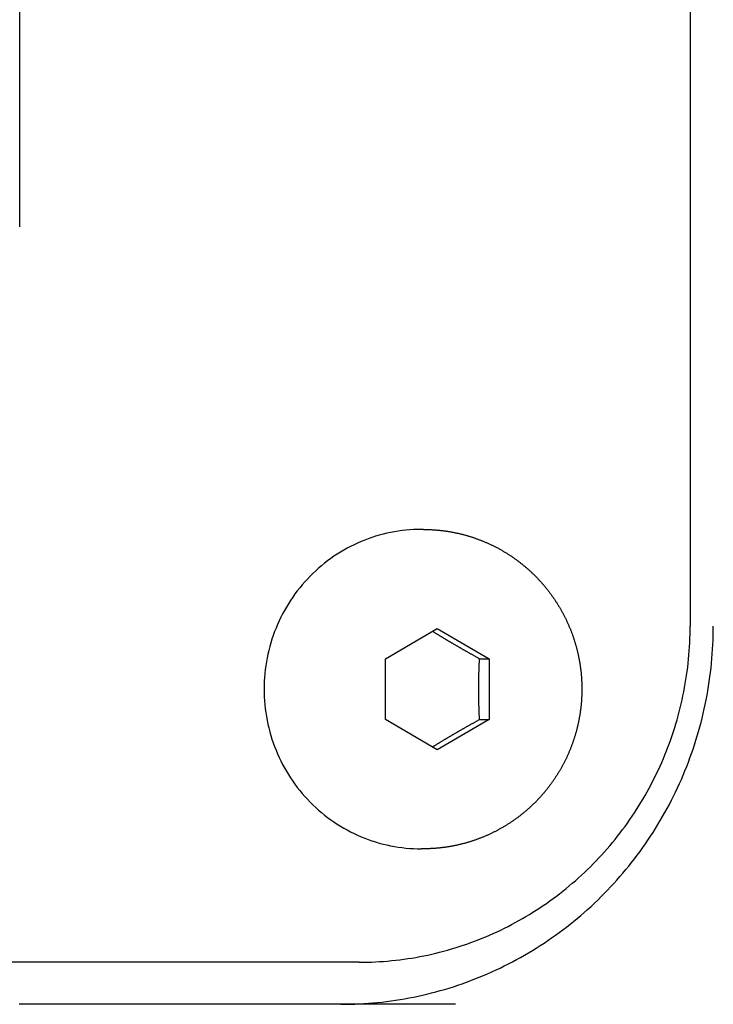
# Model space of a CAD drawing. Extents: x 637 to 3230, y 885 to 2745.
# Tile 109 of 151: x 3076 to 3092, y 1744 to 1767. Entities that reach past the tile are written whole.
import ezdxf

# ---------------------------------------------------------------- set-up
doc = ezdxf.new("R2010")
doc.units = 0
doc.layers.add('KF_GRAVIS_15_REAR', color=7, linetype='CONTINUOUS')

# ---------------------------------------------------------------- blocks, each defined once
blk = doc.blocks.new('KF_GRAVIS_15_REAR')
at = {"layer": 'KF_GRAVIS_15_REAR'}
for p, q in [((70.21283, -396.5), (70.21283, -500.5)), ((54.25252, -491), (54.25252, -462)), ((63.86368, -498.2), (63.81158, -498.2)), ((62.96261, -501.2783), (64.19362, -500.55662)), ((64.19362, -500.55662), (65.42463, -501.27832)), ((62.96259, -502.72168), (62.96261, -501.2783)), ((65.19888, -501.27832), (65.42463, -501.27832)), ((65.42463, -501.27832), (65.42461, -502.7217)), ((64.1936, -503.44338), (62.96259, -502.72168)), ((65.42461, -502.7217), (64.1936, -503.44338)), ((65.19887, -502.7217), (65.42461, -502.7217)), ((63.86368, -505.8), (63.81158, -505.8)), ((62.33437, -508.5), (7.18514, -508.5))]:
    blk.add_line(p, q, dxfattribs=at)
for points in [[(63.8116, -498.2, 0), (63.7197, -498.201, 0), (63.628, -498.205, 0), (63.5363, -498.21, 0), (63.4448, -498.218, 0), (63.3535, -498.229, 0), (63.2625, -498.241, 0), (63.1718, -498.256, 0), (63.0815, -498.273, 0), (62.9916, -498.292, 0), (62.9023, -498.314, 0), (62.8135, -498.338, 0), (62.7253, -498.364, 0), (62.6377, -498.392, 0), (62.5509, -498.422, 0), (62.4648, -498.455, 0), (62.3795, -498.489, 0), (62.2951, -498.526, 0), (62.2116, -498.565, 0), (62.129, -498.606, 0), (62.0475, -498.649, 0), (61.967, -498.694, 0), (61.8877, -498.741, 0), (61.8095, -498.79, 0), (61.7325, -498.84, 0), (61.6568, -498.893, 0), (61.5823, -498.948, 0), (61.5092, -499.004, 0), (61.4375, -499.063, 0), (61.3672, -499.123, 0), (61.2984, -499.184, 0), (61.2311, -499.248, 0), (61.1654, -499.313, 0), (61.1013, -499.38, 0), (61.0387, -499.448, 0), (60.9779, -499.518, 0), (60.9188, -499.589, 0), (60.8614, -499.662, 0), (60.8058, -499.736, 0), (60.752, -499.812, 0), (60.7, -499.889, 0), (60.6499, -499.967, 0), (60.6017, -500.046, 0), (60.5555, -500.127, 0), (60.5112, -500.209, 0), (60.4689, -500.291, 0), (60.4286, -500.375, 0), (60.3904, -500.46, 0), (60.3542, -500.546, 0), (60.3201, -500.632, 0), (60.2881, -500.72, 0), (60.2582, -500.808, 0), (60.2305, -500.897, 0), (60.2049, -500.986, 0), (60.1815, -501.077, 0), (60.1602, -501.167, 0), (60.1412, -501.259, 0), (60.1244, -501.35, 0), (60.1098, -501.442, 0), (60.0975, -501.535, 0), (60.0873, -501.628, 0), (60.0795, -501.72, 0), (60.0738, -501.814, 0), (60.0704, -501.907, 0), (60.0693, -502, 0), (60.0704, -502.093, 0), (60.0738, -502.186, 0), (60.0795, -502.28, 0), (60.0873, -502.372, 0), (60.0975, -502.465, 0), (60.1098, -502.558, 0), (60.1244, -502.65, 0), (60.1412, -502.741, 0), (60.1602, -502.833, 0), (60.1815, -502.923, 0), (60.2049, -503.014, 0), (60.2305, -503.103, 0), (60.2582, -503.192, 0), (60.2881, -503.28, 0), (60.3201, -503.368, 0), (60.3542, -503.454, 0), (60.3904, -503.54, 0), (60.4286, -503.625, 0), (60.4689, -503.709, 0), (60.5112, -503.791, 0), (60.5555, -503.873, 0), (60.6017, -503.954, 0), (60.6499, -504.033, 0), (60.7, -504.111, 0), (60.752, -504.188, 0), (60.8058, -504.264, 0), (60.8614, -504.338, 0), (60.9188, -504.411, 0), (60.9779, -504.482, 0), (61.0387, -504.552, 0), (61.1013, -504.62, 0), (61.1654, -504.687, 0), (61.2311, -504.752, 0), (61.2984, -504.816, 0), (61.3672, -504.877, 0), (61.4375, -504.937, 0), (61.5092, -504.996, 0), (61.5823, -505.052, 0), (61.6568, -505.107, 0), (61.7325, -505.16, 0), (61.8095, -505.21, 0), (61.8877, -505.259, 0), (61.967, -505.306, 0), (62.0475, -505.351, 0), (62.129, -505.394, 0), (62.2116, -505.435, 0), (62.2951, -505.474, 0), (62.3795, -505.511, 0), (62.4648, -505.545, 0), (62.5509, -505.578, 0), (62.6377, -505.608, 0), (62.7253, -505.636, 0), (62.8135, -505.662, 0), (62.9023, -505.686, 0), (62.9916, -505.708, 0), (63.0815, -505.727, 0), (63.1718, -505.744, 0), (63.2625, -505.759, 0), (63.3535, -505.771, 0), (63.4448, -505.782, 0), (63.5363, -505.79, 0), (63.628, -505.795, 0), (63.7197, -505.799, 0), (63.8116, -505.8, 0)], [(63.8637, -498.2, 0), (63.8807, -498.2, 0), (63.8976, -498.2, 0), (63.9146, -498.2, 0), (63.9316, -498.201, 0), (63.9486, -498.201, 0), (63.9656, -498.201, 0), (63.9825, -498.202, 0), (63.9995, -498.202, 0), (64.0165, -498.203, 0), (64.0334, -498.204, 0), (64.0504, -498.205, 0), (64.0674, -498.206, 0), (64.0843, -498.207, 0), (64.1013, -498.208, 0), (64.1182, -498.209, 0), (64.1352, -498.21, 0), (64.1521, -498.211, 0), (64.169, -498.213, 0), (64.1859, -498.214, 0), (64.2029, -498.215, 0), (64.2198, -498.217, 0), (64.2367, -498.219, 0), (64.2536, -498.22, 0), (64.2704, -498.222, 0), (64.2873, -498.224, 0), (64.3042, -498.226, 0), (64.3211, -498.228, 0), (64.3379, -498.23, 0), (64.3547, -498.232, 0), (64.3716, -498.235, 0), (64.3884, -498.237, 0), (64.4052, -498.239, 0), (64.422, -498.242, 0), (64.4388, -498.245, 0), (64.4555, -498.247, 0), (64.4723, -498.25, 0), (64.4891, -498.253, 0), (64.5058, -498.256, 0), (64.5225, -498.259, 0), (64.5392, -498.262, 0), (64.5559, -498.265, 0), (64.5726, -498.268, 0), (64.5893, -498.271, 0), (64.6059, -498.274, 0), (64.6225, -498.278, 0), (64.6392, -498.281, 0), (64.6558, -498.285, 0), (64.6723, -498.288, 0), (64.6889, -498.292, 0), (64.7055, -498.296, 0), (64.722, -498.3, 0), (64.7385, -498.304, 0), (64.755, -498.308, 0), (64.7715, -498.312, 0), (64.788, -498.316, 0), (64.8044, -498.32, 0), (64.8208, -498.324, 0), (64.8372, -498.329, 0), (64.8536, -498.333, 0), (64.87, -498.338, 0), (64.8863, -498.342, 0), (64.9026, -498.347, 0), (64.9189, -498.352, 0), (64.9352, -498.357, 0), (64.9514, -498.362, 0), (64.9677, -498.366, 0), (64.9839, -498.372, 0), (65.0001, -498.377, 0), (65.0162, -498.382, 0), (65.0324, -498.387, 0), (65.0485, -498.392, 0), (65.0646, -498.398, 0), (65.0806, -498.403, 0), (65.0967, -498.409, 0), (65.1127, -498.414, 0), (65.1286, -498.42, 0), (65.1446, -498.426, 0), (65.1605, -498.432, 0), (65.1764, -498.438, 0), (65.1923, -498.444, 0), (65.2082, -498.45, 0), (65.224, -498.456, 0), (65.2398, -498.462, 0), (65.2555, -498.468, 0), (65.2713, -498.475, 0), (65.287, -498.481, 0), (65.3026, -498.488, 0), (65.3183, -498.494, 0), (65.3339, -498.501, 0), (65.3495, -498.507, 0), (65.365, -498.514, 0), (65.3806, -498.521, 0), (65.3961, -498.528, 0), (65.4115, -498.535, 0), (65.4269, -498.542, 0), (65.4423, -498.549, 0), (65.4577, -498.556, 0), (65.473, -498.563, 0), (65.4883, -498.571, 0), (65.5036, -498.578, 0), (65.5188, -498.586, 0), (65.534, -498.593, 0), (65.5492, -498.601, 0), (65.5643, -498.608, 0), (65.5794, -498.616, 0), (65.5945, -498.624, 0), (65.6095, -498.632, 0), (65.6245, -498.64, 0), (65.6394, -498.648, 0), (65.6543, -498.656, 0), (65.6692, -498.664, 0), (65.6841, -498.672, 0), (65.6989, -498.68, 0), (65.7136, -498.689, 0), (65.7283, -498.697, 0), (65.743, -498.706, 0), (65.7577, -498.714, 0), (65.7723, -498.723, 0), (65.7869, -498.731, 0), (65.8014, -498.74, 0), (65.8159, -498.749, 0), (65.8303, -498.758, 0), (65.8448, -498.767, 0), (65.8591, -498.776, 0), (65.8735, -498.785, 0), (65.8877, -498.794, 0), (65.902, -498.803, 0), (65.9162, -498.812, 0), (65.9304, -498.821, 0), (65.9445, -498.831, 0), (65.9586, -498.84, 0), (65.9726, -498.85, 0), (65.9866, -498.859, 0), (66.0005, -498.869, 0), (66.0144, -498.879, 0), (66.0283, -498.888, 0), (66.0421, -498.898, 0), (66.0559, -498.908, 0), (66.0696, -498.918, 0), (66.0833, -498.928, 0), (66.0969, -498.938, 0), (66.1105, -498.948, 0), (66.1241, -498.958, 0), (66.1376, -498.968, 0), (66.151, -498.979, 0), (66.1644, -498.989, 0), (66.1778, -499, 0), (66.1911, -499.01, 0), (66.2043, -499.021, 0), (66.2175, -499.031, 0), (66.2307, -499.042, 0), (66.2438, -499.052, 0), (66.2569, -499.063, 0), (66.2699, -499.074, 0), (66.2829, -499.085, 0), (66.2958, -499.096, 0), (66.3086, -499.107, 0), (66.3215, -499.118, 0), (66.3342, -499.129, 0), (66.3469, -499.14, 0), (66.3596, -499.151, 0), (66.3722, -499.163, 0), (66.3848, -499.174, 0), (66.3973, -499.185, 0), (66.4098, -499.197, 0), (66.4222, -499.208, 0), (66.4345, -499.22, 0), (66.4468, -499.232, 0), (66.4591, -499.243, 0), (66.4713, -499.255, 0), (66.4834, -499.267, 0), (66.4955, -499.279, 0), (66.5076, -499.29, 0), (66.5196, -499.302, 0), (66.5315, -499.314, 0), (66.5434, -499.326, 0), (66.5552, -499.338, 0), (66.567, -499.351, 0), (66.5787, -499.363, 0), (66.5904, -499.375, 0), (66.602, -499.387, 0), (66.6136, -499.4, 0), (66.6251, -499.412, 0), (66.6365, -499.425, 0), (66.6479, -499.437, 0), (66.6592, -499.45, 0), (66.6705, -499.462, 0), (66.6817, -499.475, 0), (66.6929, -499.488, 0), (66.704, -499.5, 0), (66.715, -499.513, 0), (66.726, -499.526, 0), (66.737, -499.539, 0), (66.7478, -499.552, 0), (66.7586, -499.565, 0), (66.7694, -499.578, 0), (66.7801, -499.591, 0), (66.7907, -499.604, 0), (66.8013, -499.617, 0), (66.8119, -499.63, 0), (66.8223, -499.644, 0), (66.8327, -499.657, 0), (66.8431, -499.67, 0), (66.8534, -499.684, 0), (66.8636, -499.697, 0), (66.8737, -499.711, 0), (66.8838, -499.724, 0), (66.8939, -499.738, 0), (66.9039, -499.752, 0), (66.9138, -499.765, 0), (66.9236, -499.779, 0), (66.9334, -499.793, 0), (66.9432, -499.807, 0), (66.9528, -499.82, 0), (66.9625, -499.834, 0), (66.972, -499.848, 0), (66.9815, -499.862, 0), (66.9909, -499.876, 0), (67.0003, -499.89, 0), (67.0096, -499.904, 0), (67.0188, -499.919, 0), (67.028, -499.933, 0), (67.0371, -499.947, 0), (67.0461, -499.961, 0), (67.0551, -499.976, 0), (67.064, -499.99, 0), (67.0728, -500.004, 0), (67.0816, -500.019, 0), (67.0903, -500.033, 0), (67.099, -500.048, 0), (67.1076, -500.062, 0), (67.1161, -500.077, 0), (67.1246, -500.091, 0), (67.133, -500.106, 0), (67.1413, -500.121, 0), (67.1496, -500.135, 0), (67.1578, -500.15, 0), (67.1659, -500.165, 0), (67.174, -500.18, 0), (67.182, -500.195, 0), (67.1899, -500.21, 0), (67.1978, -500.224, 0), (67.2056, -500.239, 0), (67.2133, -500.254, 0), (67.221, -500.269, 0), (67.2286, -500.285, 0), (67.2361, -500.3, 0), (67.2436, -500.315, 0), (67.251, -500.33, 0), (67.2584, -500.345, 0), (67.2656, -500.36, 0), (67.2728, -500.376, 0), (67.28, -500.391, 0), (67.287, -500.406, 0), (67.294, -500.422, 0), (67.301, -500.437, 0), (67.3078, -500.452, 0), (67.3146, -500.468, 0), (67.3214, -500.483, 0), (67.328, -500.499, 0), (67.3346, -500.514, 0), (67.3411, -500.53, 0), (67.3476, -500.546, 0), (67.354, -500.561, 0), (67.3603, -500.577, 0), (67.3665, -500.592, 0), (67.3727, -500.608, 0), (67.3788, -500.624, 0), (67.3848, -500.64, 0), (67.3908, -500.655, 0), (67.3967, -500.671, 0), (67.4025, -500.687, 0), (67.4083, -500.703, 0), (67.414, -500.719, 0), (67.4196, -500.735, 0), (67.4251, -500.751, 0), (67.4306, -500.767, 0), (67.436, -500.783, 0), (67.4414, -500.799, 0), (67.4466, -500.815, 0), (67.4518, -500.831, 0), (67.4569, -500.847, 0), (67.462, -500.863, 0), (67.467, -500.879, 0), (67.4719, -500.895, 0), (67.4767, -500.911, 0), (67.4815, -500.927, 0), (67.4861, -500.944, 0), (67.4908, -500.96, 0), (67.4953, -500.976, 0), (67.4998, -500.992, 0), (67.5042, -501.009, 0), (67.5085, -501.025, 0), (67.5128, -501.041, 0), (67.517, -501.057, 0), (67.5211, -501.074, 0), (67.5251, -501.09, 0), (67.5291, -501.107, 0), (67.533, -501.123, 0), (67.5368, -501.139, 0), (67.5405, -501.156, 0), (67.5442, -501.172, 0), (67.5478, -501.189, 0), (67.5514, -501.205, 0), (67.5548, -501.222, 0), (67.5582, -501.238, 0), (67.5615, -501.255, 0), (67.5648, -501.271, 0), (67.5679, -501.288, 0), (67.571, -501.304, 0), (67.5741, -501.321, 0), (67.577, -501.338, 0), (67.5799, -501.354, 0), (67.5827, -501.371, 0), (67.5854, -501.387, 0), (67.5881, -501.404, 0), (67.5907, -501.421, 0), (67.5932, -501.437, 0), (67.5956, -501.454, 0), (67.598, -501.471, 0), (67.6003, -501.488, 0), (67.6025, -501.504, 0), (67.6046, -501.521, 0), (67.6067, -501.538, 0), (67.6087, -501.554, 0), (67.6106, -501.571, 0), (67.6125, -501.588, 0), (67.6143, -501.605, 0), (67.616, -501.621, 0), (67.6176, -501.638, 0), (67.6192, -501.655, 0), (67.6206, -501.672, 0), (67.6221, -501.689, 0), (67.6234, -501.705, 0), (67.6247, -501.722, 0), (67.6258, -501.739, 0), (67.627, -501.756, 0), (67.628, -501.773, 0), (67.629, -501.789, 0), (67.6299, -501.806, 0), (67.6307, -501.823, 0), (67.6314, -501.84, 0), (67.6321, -501.857, 0), (67.6327, -501.874, 0), (67.6332, -501.89, 0), (67.6337, -501.907, 0), (67.634, -501.924, 0), (67.6343, -501.941, 0), (67.6346, -501.958, 0), (67.6347, -501.975, 0), (67.6348, -501.992, 0), (67.6348, -502.008, 0), (67.6347, -502.025, 0), (67.6346, -502.042, 0), (67.6344, -502.059, 0), (67.6341, -502.076, 0), (67.6337, -502.093, 0), (67.6332, -502.11, 0), (67.6327, -502.126, 0), (67.6321, -502.143, 0), (67.6315, -502.16, 0), (67.6307, -502.177, 0), (67.6299, -502.194, 0), (67.629, -502.211, 0), (67.628, -502.227, 0), (67.627, -502.244, 0), (67.6259, -502.261, 0), (67.6247, -502.278, 0), (67.6234, -502.295, 0), (67.6221, -502.311, 0), (67.6207, -502.328, 0), (67.6192, -502.345, 0), (67.6176, -502.362, 0), (67.616, -502.379, 0), (67.6143, -502.395, 0), (67.6125, -502.412, 0), (67.6107, -502.429, 0), (67.6087, -502.446, 0), (67.6067, -502.462, 0), (67.6047, -502.479, 0), (67.6025, -502.496, 0), (67.6003, -502.512, 0), (67.598, -502.529, 0), (67.5956, -502.546, 0), (67.5932, -502.563, 0), (67.5907, -502.579, 0), (67.5881, -502.596, 0), (67.5854, -502.613, 0), (67.5827, -502.629, 0), (67.5799, -502.646, 0), (67.577, -502.662, 0), (67.574, -502.679, 0), (67.571, -502.696, 0), (67.5679, -502.712, 0), (67.5647, -502.729, 0), (67.5615, -502.745, 0), (67.5582, -502.762, 0), (67.5548, -502.778, 0), (67.5513, -502.795, 0), (67.5478, -502.811, 0), (67.5442, -502.828, 0), (67.5405, -502.844, 0), (67.5368, -502.861, 0), (67.5329, -502.877, 0), (67.529, -502.893, 0), (67.5251, -502.91, 0), (67.521, -502.926, 0), (67.5169, -502.943, 0), (67.5127, -502.959, 0), (67.5085, -502.975, 0), (67.5041, -502.991, 0), (67.4997, -503.008, 0), (67.4953, -503.024, 0), (67.4907, -503.04, 0), (67.4861, -503.056, 0), (67.4814, -503.073, 0), (67.4767, -503.089, 0), (67.4718, -503.105, 0), (67.4669, -503.121, 0), (67.462, -503.137, 0), (67.4569, -503.153, 0), (67.4518, -503.169, 0), (67.4466, -503.185, 0), (67.4414, -503.201, 0), (67.436, -503.217, 0), (67.4306, -503.233, 0), (67.4252, -503.249, 0), (67.4196, -503.265, 0), (67.414, -503.281, 0), (67.4083, -503.297, 0), (67.4026, -503.313, 0), (67.3967, -503.329, 0), (67.3908, -503.345, 0), (67.3849, -503.36, 0), (67.3788, -503.376, 0), (67.3727, -503.392, 0), (67.3666, -503.408, 0), (67.3603, -503.423, 0), (67.354, -503.439, 0), (67.3476, -503.454, 0), (67.3412, -503.47, 0), (67.3346, -503.486, 0), (67.3281, -503.501, 0), (67.3214, -503.517, 0), (67.3147, -503.532, 0), (67.3079, -503.548, 0), (67.301, -503.563, 0), (67.2941, -503.578, 0), (67.2871, -503.594, 0), (67.28, -503.609, 0), (67.2729, -503.624, 0), (67.2656, -503.64, 0), (67.2584, -503.655, 0), (67.251, -503.67, 0), (67.2436, -503.685, 0), (67.2362, -503.7, 0), (67.2286, -503.715, 0), (67.221, -503.731, 0), (67.2133, -503.746, 0), (67.2056, -503.761, 0), (67.1978, -503.775, 0), (67.1899, -503.79, 0), (67.182, -503.805, 0), (67.174, -503.82, 0), (67.1659, -503.835, 0), (67.1577, -503.85, 0), (67.1495, -503.865, 0), (67.1413, -503.879, 0), (67.1329, -503.894, 0), (67.1245, -503.909, 0), (67.1161, -503.923, 0), (67.1075, -503.938, 0), (67.099, -503.952, 0), (67.0903, -503.967, 0), (67.0816, -503.981, 0), (67.0728, -503.996, 0), (67.0639, -504.01, 0), (67.055, -504.024, 0), (67.0461, -504.039, 0), (67.037, -504.053, 0), (67.0279, -504.067, 0), (67.0187, -504.081, 0), (67.0095, -504.096, 0), (67.0002, -504.11, 0), (66.9909, -504.124, 0), (66.9814, -504.138, 0), (66.972, -504.152, 0), (66.9624, -504.166, 0), (66.9528, -504.18, 0), (66.9431, -504.193, 0), (66.9334, -504.207, 0), (66.9236, -504.221, 0), (66.9138, -504.235, 0), (66.9039, -504.248, 0), (66.8939, -504.262, 0), (66.8838, -504.276, 0), (66.8737, -504.289, 0), (66.8636, -504.303, 0), (66.8534, -504.316, 0), (66.8431, -504.33, 0), (66.8327, -504.343, 0), (66.8223, -504.356, 0), (66.8119, -504.37, 0), (66.8014, -504.383, 0), (66.7908, -504.396, 0), (66.7801, -504.409, 0), (66.7694, -504.422, 0), (66.7587, -504.435, 0), (66.7479, -504.448, 0), (66.737, -504.461, 0), (66.7261, -504.474, 0), (66.7151, -504.487, 0), (66.704, -504.5, 0), (66.6929, -504.512, 0), (66.6818, -504.525, 0), (66.6705, -504.538, 0), (66.6593, -504.55, 0), (66.6479, -504.563, 0), (66.6365, -504.575, 0), (66.6251, -504.588, 0), (66.6136, -504.6, 0), (66.602, -504.613, 0), (66.5904, -504.625, 0), (66.5787, -504.637, 0), (66.567, -504.649, 0), (66.5552, -504.662, 0), (66.5434, -504.674, 0), (66.5315, -504.686, 0), (66.5196, -504.698, 0), (66.5076, -504.71, 0), (66.4955, -504.721, 0), (66.4834, -504.733, 0), (66.4713, -504.745, 0), (66.4591, -504.757, 0), (66.4468, -504.768, 0), (66.4345, -504.78, 0), (66.4222, -504.792, 0), (66.4097, -504.803, 0), (66.3973, -504.815, 0), (66.3848, -504.826, 0), (66.3722, -504.837, 0), (66.3596, -504.849, 0), (66.3469, -504.86, 0), (66.3342, -504.871, 0), (66.3214, -504.882, 0), (66.3086, -504.893, 0), (66.2957, -504.904, 0), (66.2828, -504.915, 0), (66.2698, -504.926, 0), (66.2568, -504.937, 0), (66.2438, -504.947, 0), (66.2306, -504.958, 0), (66.2175, -504.969, 0), (66.2043, -504.979, 0), (66.191, -504.99, 0), (66.1777, -505, 0), (66.1644, -505.011, 0), (66.151, -505.021, 0), (66.1375, -505.032, 0), (66.124, -505.042, 0), (66.1105, -505.052, 0), (66.0969, -505.062, 0), (66.0833, -505.072, 0), (66.0696, -505.082, 0), (66.0559, -505.092, 0), (66.0421, -505.102, 0), (66.0283, -505.112, 0), (66.0144, -505.121, 0), (66.0005, -505.131, 0), (65.9866, -505.141, 0), (65.9726, -505.15, 0), (65.9586, -505.16, 0), (65.9445, -505.169, 0), (65.9304, -505.179, 0), (65.9162, -505.188, 0), (65.902, -505.197, 0), (65.8878, -505.206, 0), (65.8735, -505.215, 0), (65.8592, -505.224, 0), (65.8448, -505.233, 0), (65.8304, -505.242, 0), (65.8159, -505.251, 0), (65.8014, -505.26, 0), (65.7869, -505.269, 0), (65.7723, -505.277, 0), (65.7577, -505.286, 0), (65.7431, -505.294, 0), (65.7284, -505.303, 0), (65.7136, -505.311, 0), (65.6989, -505.32, 0), (65.6841, -505.328, 0), (65.6692, -505.336, 0), (65.6544, -505.344, 0), (65.6394, -505.352, 0), (65.6245, -505.36, 0), (65.6095, -505.368, 0), (65.5945, -505.376, 0), (65.5794, -505.384, 0), (65.5643, -505.392, 0), (65.5492, -505.399, 0), (65.534, -505.407, 0), (65.5188, -505.414, 0), (65.5036, -505.422, 0), (65.4883, -505.429, 0), (65.473, -505.436, 0), (65.4577, -505.444, 0), (65.4423, -505.451, 0), (65.4269, -505.458, 0), (65.4115, -505.465, 0), (65.396, -505.472, 0), (65.3806, -505.479, 0), (65.365, -505.486, 0), (65.3495, -505.493, 0), (65.3339, -505.499, 0), (65.3183, -505.506, 0), (65.3026, -505.512, 0), (65.2869, -505.519, 0), (65.2712, -505.525, 0), (65.2555, -505.532, 0), (65.2397, -505.538, 0), (65.224, -505.544, 0), (65.2081, -505.55, 0), (65.1923, -505.556, 0), (65.1764, -505.562, 0), (65.1605, -505.568, 0), (65.1446, -505.574, 0), (65.1286, -505.58, 0), (65.1126, -505.585, 0), (65.0966, -505.591, 0), (65.0806, -505.597, 0), (65.0645, -505.602, 0), (65.0485, -505.608, 0), (65.0323, -505.613, 0), (65.0162, -505.618, 0), (65.0001, -505.623, 0), (64.9839, -505.628, 0), (64.9677, -505.634, 0), (64.9514, -505.638, 0), (64.9352, -505.643, 0), (64.9189, -505.648, 0), (64.9026, -505.653, 0), (64.8863, -505.658, 0), (64.87, -505.662, 0), (64.8536, -505.667, 0), (64.8372, -505.671, 0), (64.8208, -505.676, 0), (64.8044, -505.68, 0), (64.788, -505.684, 0), (64.7715, -505.688, 0), (64.755, -505.692, 0), (64.7385, -505.696, 0), (64.722, -505.7, 0), (64.7055, -505.704, 0), (64.6889, -505.708, 0), (64.6724, -505.712, 0), (64.6558, -505.715, 0), (64.6392, -505.719, 0), (64.6226, -505.722, 0), (64.6059, -505.726, 0), (64.5893, -505.729, 0), (64.5726, -505.732, 0), (64.5559, -505.735, 0), (64.5392, -505.738, 0), (64.5225, -505.742, 0), (64.5058, -505.744, 0), (64.4891, -505.747, 0), (64.4723, -505.75, 0), (64.4556, -505.753, 0), (64.4388, -505.756, 0), (64.422, -505.758, 0), (64.4052, -505.761, 0), (64.3884, -505.763, 0), (64.3716, -505.765, 0), (64.3548, -505.768, 0), (64.3379, -505.77, 0), (64.3211, -505.772, 0), (64.3042, -505.774, 0), (64.2873, -505.776, 0), (64.2705, -505.778, 0), (64.2536, -505.78, 0), (64.2367, -505.781, 0), (64.2198, -505.783, 0), (64.2029, -505.785, 0), (64.186, -505.786, 0), (64.169, -505.787, 0), (64.1521, -505.789, 0), (64.1352, -505.79, 0), (64.1182, -505.791, 0), (64.1013, -505.792, 0), (64.0843, -505.793, 0), (64.0674, -505.794, 0), (64.0504, -505.795, 0), (64.0335, -505.796, 0), (64.0165, -505.797, 0), (63.9995, -505.798, 0), (63.9825, -505.798, 0), (63.9656, -505.799, 0), (63.9486, -505.799, 0), (63.9316, -505.799, 0), (63.9146, -505.8, 0), (63.8976, -505.8, 0), (63.8807, -505.8, 0), (63.8637, -505.8, 0)], [(61.9003, -509.5, 0), (62.009, -509.499, 0), (62.1178, -509.497, 0), (62.2265, -509.494, 0), (62.3352, -509.489, 0), (62.4438, -509.483, 0), (62.5523, -509.476, 0), (62.6607, -509.467, 0), (62.769, -509.457, 0), (62.8772, -509.445, 0), (62.9852, -509.432, 0), (63.0931, -509.418, 0), (63.2008, -509.403, 0), (63.3083, -509.386, 0), (63.4155, -509.367, 0), (63.5226, -509.348, 0), (63.6294, -509.327, 0), (63.7359, -509.305, 0), (63.8422, -509.281, 0), (63.9482, -509.256, 0), (64.0538, -509.23, 0), (64.1592, -509.203, 0), (64.2642, -509.174, 0), (64.3688, -509.144, 0), (64.4731, -509.112, 0), (64.577, -509.08, 0), (64.6805, -509.046, 0), (64.7836, -509.01, 0), (64.8862, -508.974, 0), (64.9884, -508.936, 0), (65.0901, -508.897, 0), (65.1913, -508.857, 0), (65.2921, -508.815, 0), (65.3923, -508.772, 0), (65.492, -508.728, 0), (65.5912, -508.683, 0), (65.6898, -508.636, 0), (65.7878, -508.588, 0), (65.8853, -508.539, 0), (65.9821, -508.489, 0), (66.0784, -508.437, 0), (66.174, -508.385, 0), (66.2689, -508.331, 0), (66.3632, -508.276, 0), (66.4569, -508.22, 0), (66.5498, -508.162, 0), (66.6421, -508.104, 0), (66.7336, -508.044, 0), (66.8244, -507.983, 0), (66.9145, -507.921, 0), (67.0038, -507.858, 0), (67.0923, -507.794, 0), (67.1801, -507.729, 0), (67.2671, -507.663, 0), (67.3532, -507.595, 0), (67.4385, -507.527, 0), (67.523, -507.457, 0), (67.6067, -507.387, 0), (67.6895, -507.315, 0), (67.7714, -507.242, 0), (67.8525, -507.169, 0), (67.9326, -507.094, 0), (68.0118, -507.018, 0), (68.0901, -506.942, 0), (68.1675, -506.864, 0), (68.244, -506.785, 0), (68.3194, -506.706, 0), (68.394, -506.625, 0), (68.4675, -506.544, 0), (68.54, -506.462, 0), (68.6116, -506.379, 0), (68.6821, -506.294, 0), (68.7516, -506.21, 0), (68.8201, -506.124, 0), (68.8876, -506.037, 0), (68.954, -505.95, 0), (69.0193, -505.861, 0), (69.0836, -505.772, 0), (69.1467, -505.682, 0), (69.2088, -505.592, 0), (69.2698, -505.5, 0), (69.3297, -505.408, 0), (69.3884, -505.315, 0), (69.446, -505.221, 0), (69.5025, -505.127, 0), (69.5579, -505.032, 0), (69.6121, -504.936, 0), (69.6651, -504.84, 0), (69.717, -504.743, 0), (69.7676, -504.645, 0), (69.8171, -504.547, 0), (69.8654, -504.448, 0), (69.9126, -504.348, 0), (69.9585, -504.248, 0), (70.0031, -504.147, 0), (70.0466, -504.046, 0), (70.0888, -503.944, 0), (70.1298, -503.842, 0), (70.1696, -503.739, 0), (70.2081, -503.636, 0), (70.2454, -503.532, 0), (70.2814, -503.428, 0), (70.3162, -503.323, 0), (70.3497, -503.218, 0), (70.3819, -503.113, 0), (70.4128, -503.007, 0), (70.4425, -502.9, 0), (70.4708, -502.794, 0), (70.4979, -502.687, 0), (70.5237, -502.58, 0), (70.5482, -502.472, 0), (70.5713, -502.364, 0), (70.5932, -502.256, 0), (70.6138, -502.147, 0), (70.633, -502.039, 0), (70.651, -501.93, 0), (70.6676, -501.821, 0), (70.6829, -501.711, 0), (70.6969, -501.602, 0), (70.7095, -501.492, 0), (70.7208, -501.382, 0), (70.7308, -501.272, 0), (70.7395, -501.162, 0), (70.7468, -501.052, 0), (70.7528, -500.942, 0), (70.7575, -500.831, 0), (70.7608, -500.721, 0), (70.7629, -500.61, 0), (70.7635, -500.5, 0)], [(62.3344, -508.5, 0), (62.4311, -508.499, 0), (62.5277, -508.498, 0), (62.6244, -508.495, 0), (62.7209, -508.49, 0), (62.8175, -508.485, 0), (62.9139, -508.478, 0), (63.0103, -508.471, 0), (63.1066, -508.461, 0), (63.2028, -508.451, 0), (63.2988, -508.44, 0), (63.3947, -508.427, 0), (63.4904, -508.413, 0), (63.5859, -508.398, 0), (63.6813, -508.382, 0), (63.7764, -508.365, 0), (63.8714, -508.346, 0), (63.9661, -508.327, 0), (64.0606, -508.306, 0), (64.1548, -508.284, 0), (64.2487, -508.26, 0), (64.3423, -508.236, 0), (64.4357, -508.21, 0), (64.5287, -508.183, 0), (64.6214, -508.156, 0), (64.7137, -508.126, 0), (64.8057, -508.096, 0), (64.8973, -508.065, 0), (64.9885, -508.032, 0), (65.0794, -507.999, 0), (65.1698, -507.964, 0), (65.2598, -507.928, 0), (65.3493, -507.891, 0), (65.4384, -507.853, 0), (65.527, -507.814, 0), (65.6152, -507.773, 0), (65.7028, -507.732, 0), (65.79, -507.689, 0), (65.8766, -507.646, 0), (65.9627, -507.601, 0), (66.0483, -507.555, 0), (66.1332, -507.509, 0), (66.2177, -507.461, 0), (66.3015, -507.412, 0), (66.3847, -507.362, 0), (66.4673, -507.311, 0), (66.5493, -507.259, 0), (66.6307, -507.206, 0), (66.7114, -507.152, 0), (66.7915, -507.097, 0), (66.8709, -507.041, 0), (66.9496, -506.984, 0), (67.0276, -506.926, 0), (67.1049, -506.867, 0), (67.1814, -506.807, 0), (67.2573, -506.746, 0), (67.3324, -506.684, 0), (67.4068, -506.621, 0), (67.4804, -506.558, 0), (67.5532, -506.493, 0), (67.6252, -506.428, 0), (67.6965, -506.361, 0), (67.7669, -506.294, 0), (67.8365, -506.226, 0), (67.9053, -506.157, 0), (67.9732, -506.087, 0), (68.0403, -506.016, 0), (68.1066, -505.945, 0), (68.1719, -505.872, 0), (68.2364, -505.799, 0), (68.3, -505.725, 0), (68.3627, -505.651, 0), (68.4245, -505.575, 0), (68.4854, -505.499, 0), (68.5453, -505.422, 0), (68.6043, -505.344, 0), (68.6624, -505.266, 0), (68.7195, -505.186, 0), (68.7757, -505.106, 0), (68.8309, -505.026, 0), (68.8851, -504.945, 0), (68.9383, -504.863, 0), (68.9905, -504.78, 0), (69.0417, -504.697, 0), (69.092, -504.613, 0), (69.1411, -504.528, 0), (69.1893, -504.443, 0), (69.2365, -504.357, 0), (69.2826, -504.271, 0), (69.3276, -504.184, 0), (69.3716, -504.097, 0), (69.4145, -504.009, 0), (69.4564, -503.92, 0), (69.4972, -503.831, 0), (69.5369, -503.742, 0), (69.5756, -503.652, 0), (69.6131, -503.561, 0), (69.6496, -503.471, 0), (69.6849, -503.379, 0), (69.7192, -503.287, 0), (69.7523, -503.195, 0), (69.7843, -503.102, 0), (69.8152, -503.009, 0), (69.845, -502.916, 0), (69.8736, -502.822, 0), (69.9011, -502.728, 0), (69.9274, -502.634, 0), (69.9527, -502.539, 0), (69.9767, -502.444, 0), (69.9996, -502.348, 0), (70.0214, -502.253, 0), (70.042, -502.157, 0), (70.0615, -502.061, 0), (70.0797, -501.964, 0), (70.0968, -501.868, 0), (70.1128, -501.771, 0), (70.1276, -501.674, 0), (70.1412, -501.577, 0), (70.1536, -501.479, 0), (70.1648, -501.382, 0), (70.1749, -501.284, 0), (70.1838, -501.186, 0), (70.1915, -501.089, 0), (70.198, -500.991, 0), (70.2033, -500.893, 0), (70.2075, -500.794, 0), (70.2105, -500.696, 0), (70.2122, -500.598, 0), (70.2128, -500.5, 0)], [(65.1989, -501.278, 0), (65.1844, -501.27, 0), (65.1701, -501.262, 0), (65.156, -501.255, 0), (65.1419, -501.247, 0), (65.128, -501.239, 0), (65.1142, -501.231, 0), (65.1005, -501.224, 0), (65.087, -501.216, 0), (65.0735, -501.209, 0), (65.0601, -501.201, 0), (65.0469, -501.194, 0), (65.0337, -501.186, 0), (65.0207, -501.179, 0), (65.0077, -501.172, 0), (64.9949, -501.165, 0), (64.9821, -501.157, 0), (64.9694, -501.15, 0), (64.9568, -501.143, 0), (64.9443, -501.136, 0), (64.9319, -501.129, 0), (64.9195, -501.122, 0), (64.9072, -501.115, 0), (64.895, -501.108, 0), (64.8829, -501.101, 0), (64.8708, -501.094, 0), (64.8588, -501.088, 0), (64.8468, -501.081, 0), (64.8349, -501.074, 0), (64.8231, -501.067, 0), (64.8113, -501.061, 0), (64.7996, -501.054, 0), (64.788, -501.047, 0), (64.7764, -501.041, 0), (64.7648, -501.034, 0), (64.7533, -501.027, 0), (64.7418, -501.021, 0), (64.7304, -501.014, 0), (64.719, -501.008, 0), (64.7076, -501.001, 0), (64.6963, -500.994, 0), (64.685, -500.988, 0), (64.6738, -500.981, 0), (64.6626, -500.975, 0), (64.6514, -500.968, 0), (64.6402, -500.962, 0), (64.6291, -500.956, 0), (64.618, -500.949, 0), (64.6069, -500.943, 0), (64.5958, -500.936, 0), (64.5848, -500.93, 0), (64.5738, -500.923, 0), (64.5627, -500.917, 0), (64.5517, -500.91, 0), (64.5407, -500.904, 0), (64.5298, -500.897, 0), (64.5188, -500.891, 0), (64.5078, -500.884, 0), (64.4969, -500.878, 0), (64.4859, -500.871, 0), (64.4749, -500.865, 0), (64.464, -500.859, 0), (64.453, -500.852, 0), (64.442, -500.845, 0), (64.4311, -500.839, 0), (64.4201, -500.832, 0), (64.4091, -500.826, 0), (64.3981, -500.819, 0), (64.3871, -500.813, 0), (64.376, -500.806, 0), (64.365, -500.8, 0), (64.3539, -500.793, 0), (64.3428, -500.786, 0), (64.3317, -500.78, 0), (64.3206, -500.773, 0), (64.3094, -500.766, 0), (64.2982, -500.759, 0), (64.287, -500.753, 0), (64.2758, -500.746, 0), (64.2645, -500.739, 0), (64.2532, -500.732, 0), (64.2418, -500.725, 0), (64.2304, -500.718, 0), (64.219, -500.711, 0), (64.2075, -500.704, 0), (64.196, -500.697, 0), (64.1844, -500.69, 0), (64.1727, -500.683, 0), (64.1611, -500.676, 0), (64.1493, -500.669, 0), (64.1375, -500.662, 0), (64.1257, -500.654, 0), (64.1137, -500.647, 0), (64.1018, -500.64, 0), (64.0897, -500.632, 0), (64.0776, -500.625, 0)], [(65.1989, -502.722, 0), (65.198, -502.704, 0), (65.1972, -502.687, 0), (65.1963, -502.67, 0), (65.1955, -502.653, 0), (65.1948, -502.636, 0), (65.194, -502.619, 0), (65.1933, -502.603, 0), (65.1926, -502.586, 0), (65.1919, -502.57, 0), (65.1912, -502.554, 0), (65.1906, -502.538, 0), (65.19, -502.522, 0), (65.1894, -502.506, 0), (65.1888, -502.49, 0), (65.1882, -502.474, 0), (65.1877, -502.459, 0), (65.1871, -502.443, 0), (65.1866, -502.428, 0), (65.1861, -502.413, 0), (65.1857, -502.397, 0), (65.1852, -502.382, 0), (65.1848, -502.367, 0), (65.1844, -502.352, 0), (65.184, -502.337, 0), (65.1836, -502.323, 0), (65.1832, -502.308, 0), (65.1829, -502.293, 0), (65.1826, -502.278, 0), (65.1822, -502.264, 0), (65.182, -502.249, 0), (65.1817, -502.235, 0), (65.1814, -502.22, 0), (65.1812, -502.206, 0), (65.1809, -502.192, 0), (65.1807, -502.177, 0), (65.1805, -502.163, 0), (65.1804, -502.149, 0), (65.1802, -502.134, 0), (65.1801, -502.12, 0), (65.1799, -502.106, 0), (65.1798, -502.092, 0), (65.1797, -502.078, 0), (65.1797, -502.064, 0), (65.1796, -502.049, 0), (65.1795, -502.035, 0), (65.1795, -502.021, 0), (65.1795, -502.007, 0), (65.1795, -501.993, 0), (65.1795, -501.979, 0), (65.1795, -501.965, 0), (65.1796, -501.951, 0), (65.1797, -501.937, 0), (65.1797, -501.922, 0), (65.1798, -501.908, 0), (65.1799, -501.894, 0), (65.1801, -501.88, 0), (65.1802, -501.866, 0), (65.1804, -501.851, 0), (65.1805, -501.837, 0), (65.1807, -501.823, 0), (65.181, -501.809, 0), (65.1812, -501.794, 0), (65.1814, -501.78, 0), (65.1817, -501.765, 0), (65.182, -501.751, 0), (65.1823, -501.736, 0), (65.1826, -501.722, 0), (65.1829, -501.707, 0), (65.1832, -501.692, 0), (65.1836, -501.678, 0), (65.184, -501.663, 0), (65.1844, -501.648, 0), (65.1848, -501.633, 0), (65.1852, -501.618, 0), (65.1857, -501.603, 0), (65.1861, -501.587, 0), (65.1866, -501.572, 0), (65.1871, -501.557, 0), (65.1877, -501.541, 0), (65.1882, -501.526, 0), (65.1888, -501.51, 0), (65.1894, -501.494, 0), (65.19, -501.478, 0), (65.1906, -501.462, 0), (65.1912, -501.446, 0), (65.1919, -501.43, 0), (65.1926, -501.414, 0), (65.1933, -501.397, 0), (65.194, -501.381, 0), (65.1948, -501.364, 0), (65.1956, -501.347, 0), (65.1964, -501.33, 0), (65.1972, -501.313, 0), (65.198, -501.296, 0), (65.1989, -501.278, 0)], [(64.0776, -503.375, 0), (64.0897, -503.368, 0), (64.1017, -503.36, 0), (64.1137, -503.353, 0), (64.1256, -503.346, 0), (64.1375, -503.338, 0), (64.1493, -503.331, 0), (64.161, -503.324, 0), (64.1727, -503.317, 0), (64.1844, -503.31, 0), (64.1959, -503.303, 0), (64.2075, -503.296, 0), (64.219, -503.289, 0), (64.2304, -503.282, 0), (64.2418, -503.275, 0), (64.2532, -503.268, 0), (64.2645, -503.261, 0), (64.2758, -503.254, 0), (64.287, -503.247, 0), (64.2982, -503.241, 0), (64.3094, -503.234, 0), (64.3206, -503.227, 0), (64.3317, -503.22, 0), (64.3428, -503.214, 0), (64.3539, -503.207, 0), (64.365, -503.2, 0), (64.376, -503.194, 0), (64.3871, -503.187, 0), (64.3981, -503.181, 0), (64.4091, -503.174, 0), (64.4201, -503.168, 0), (64.4311, -503.161, 0), (64.442, -503.155, 0), (64.453, -503.148, 0), (64.464, -503.141, 0), (64.4749, -503.135, 0), (64.4859, -503.129, 0), (64.4968, -503.122, 0), (64.5078, -503.116, 0), (64.5188, -503.109, 0), (64.5297, -503.103, 0), (64.5407, -503.096, 0), (64.5517, -503.09, 0), (64.5627, -503.083, 0), (64.5737, -503.077, 0), (64.5848, -503.07, 0), (64.5958, -503.064, 0), (64.6069, -503.057, 0), (64.618, -503.051, 0), (64.6291, -503.045, 0), (64.6402, -503.038, 0), (64.6514, -503.032, 0), (64.6626, -503.025, 0), (64.6738, -503.019, 0), (64.685, -503.012, 0), (64.6963, -503.006, 0), (64.7076, -502.999, 0), (64.719, -502.992, 0), (64.7304, -502.986, 0), (64.7418, -502.979, 0), (64.7533, -502.973, 0), (64.7648, -502.966, 0), (64.7763, -502.959, 0), (64.7879, -502.953, 0), (64.7996, -502.946, 0), (64.8113, -502.939, 0), (64.8231, -502.933, 0), (64.8349, -502.926, 0), (64.8468, -502.919, 0), (64.8588, -502.912, 0), (64.8708, -502.906, 0), (64.8828, -502.899, 0), (64.895, -502.892, 0), (64.9072, -502.885, 0), (64.9195, -502.878, 0), (64.9318, -502.871, 0), (64.9443, -502.864, 0), (64.9568, -502.857, 0), (64.9694, -502.85, 0), (64.9821, -502.843, 0), (64.9949, -502.835, 0), (65.0077, -502.828, 0), (65.0207, -502.821, 0), (65.0337, -502.814, 0), (65.0469, -502.806, 0), (65.0601, -502.799, 0), (65.0735, -502.791, 0), (65.0869, -502.784, 0), (65.1005, -502.776, 0), (65.1142, -502.769, 0), (65.128, -502.761, 0), (65.1419, -502.753, 0), (65.156, -502.745, 0), (65.1701, -502.738, 0), (65.1844, -502.73, 0), (65.1989, -502.722, 0)], [(64.6245, -509.5, 0), (64.4038, -509.5, 0), (64.1831, -509.5, 0), (63.9624, -509.5, 0), (63.7416, -509.5, 0), (63.5209, -509.5, 0), (63.3001, -509.5, 0), (63.0793, -509.5, 0), (62.8585, -509.5, 0), (62.6377, -509.5, 0), (62.4169, -509.5, 0), (62.196, -509.5, 0), (61.9752, -509.5, 0), (61.7543, -509.5, 0), (61.5334, -509.5, 0), (61.3125, -509.5, 0), (61.0916, -509.5, 0), (60.8707, -509.5, 0), (60.6498, -509.5, 0), (60.4288, -509.5, 0), (60.2079, -509.5, 0), (59.9869, -509.5, 0), (59.766, -509.5, 0), (59.545, -509.5, 0), (59.3241, -509.5, 0), (59.1031, -509.5, 0), (58.8821, -509.5, 0), (58.6611, -509.5, 0), (58.4402, -509.5, 0), (58.2192, -509.5, 0), (57.9982, -509.5, 0), (57.7772, -509.5, 0), (57.5563, -509.5, 0), (57.3353, -509.5, 0), (57.1143, -509.5, 0), (56.8934, -509.5, 0), (56.6724, -509.5, 0), (56.4515, -509.5, 0), (56.2305, -509.5, 0), (56.0096, -509.5, 0), (55.7886, -509.5, 0), (55.5677, -509.5, 0), (55.3468, -509.5, 0), (55.1259, -509.5, 0), (54.905, -509.5, 0), (54.6841, -509.5, 0), (54.4633, -509.5, 0), (54.2424, -509.5, 0)]]:
    blk.add_polyline3d(points, dxfattribs=at)

msp = doc.modelspace()

# ---------------------------------------------------------------- block references
at = {"layer": 'KF_GRAVIS_15_REAR'}
msp.add_blockref('KF_GRAVIS_15_REAR', (3021.439, 2253.101), dxfattribs=at)

doc.saveas('drawing.dxf')
